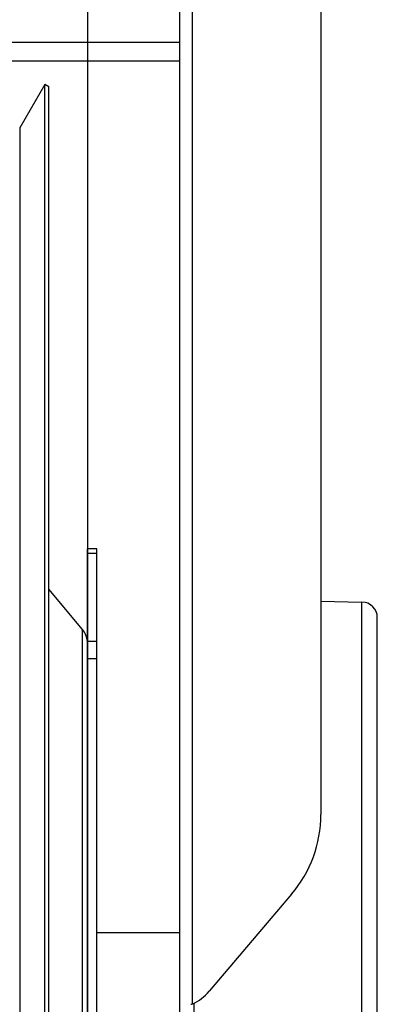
# Model space of a CAD drawing. Extents: x 0 to 420, y 0 to 297.
# Tile 16 of 18: x 223 to 235, y 208 to 239. Entities that reach past the tile are written whole.
import ezdxf

# ---------------------------------------------------------------- set-up
doc = ezdxf.new("R2010")
doc.units = 0
doc.header["$LTSCALE"] = 23.1
for name, color, linetype in [('110528_DXF_CONTINUOUS_LINE', 7, 'CONTINUOUS'), ('110528_DXF_DIMENSION', 7, 'CONTINUOUS'), ('110536_DXF_CONTINUOUS_LINE', 7, 'CONTINUOUS'), ('110618_DXF_CONTINUOUS_LINE', 7, 'CONTINUOUS'), ('110685_DXF_CONTINUOUS_LINE', 7, 'CONTINUOUS'), ('110801_DXF_CONTINUOUS_LINE', 7, 'CONTINUOUS'), ('SPRING_DUMMYDXF_CONTINUOUS', 7, 'CONTINUOUS')]:
    doc.layers.add(name, color=color, linetype=linetype)

msp = doc.modelspace()

# ---------------------------------------------------------------- linework, layer by layer
at = {"layer": '110528_DXF_CONTINUOUS_LINE', "color": 7, "linetype": 'CONTINUOUS'}
for p, q in [((224.22379, 237.12037), (223.42475, 235.7364)), ((224.22379, 176.97037), (224.22379, 237.12037)), ((224.35369, 237.04537), (224.22379, 237.12037))]:
    msp.add_line(p, q, dxfattribs=at)
at = {"layer": '110528_DXF_CONTINUOUS_LINE', "color": 3, "linetype": 'CONTINUOUS'}
for p, q in [((224.35369, 177.04537), (224.35369, 237.04537)), ((225.43335, 219.7266), (224.35369, 221.01328)), ((225.58542, 201.33497), (225.58542, 215.86603))]:
    msp.add_line(p, q, dxfattribs=at)
at = {"layer": '110528_DXF_CONTINUOUS_LINE', "color": 9, "linetype": 'CONTINUOUS'}
for p, q in [((223.42475, 235.7364), (223.42475, 178.35435)), ((225.43335, 194.36414), (225.43335, 219.7266))]:
    msp.add_line(p, q, dxfattribs=at)
at = {"layer": '110528_DXF_CONTINUOUS_LINE', "color": 3, "linetype": 'CONTINUOUS'}
msp.add_arc((224.93542, 219.30879), 0.65, 2.502345, 40, dxfattribs=at)
at = {"layer": '110528_DXF_DIMENSION', "color": 2, "linetype": 'CONTINUOUS'}
msp.add_line((225.58542, 248.29479), (225.58542, 165.79595), dxfattribs=at)
at = {"layer": '110536_DXF_CONTINUOUS_LINE', "color": 3, "linetype": 'CONTINUOUS'}
for p, q in [((228.53992, 191.54537), (228.53992, 255.64537)), ((233.03992, 255.60038), (233.03992, 213.82036)), ((232.1041, 211.27785), (229.47483, 208.17931))]:
    msp.add_line(p, q, dxfattribs=at)
at = {"layer": '110536_DXF_CONTINUOUS_LINE', "color": 9, "linetype": 'CONTINUOUS'}
msp.add_line((228.93992, 207.77949), (228.93992, 255.20484), dxfattribs=at)
at = {"layer": '110536_DXF_CONTINUOUS_LINE', "color": 3, "linetype": 'CONTINUOUS'}
for centre, radius, start, end in [((229.11094, 213.82302), 3.92898, 319.624496, 359.961193), ((228.33279, 209.14948), 1.49849, 293.901184, 319.651923), ((228.49358, 209.3073), 1.59167, 284.180765, 286.285446)]:
    msp.add_arc(centre, radius, start, end, dxfattribs=at)
at = {"layer": '110618_DXF_CONTINUOUS_LINE', "color": 3, "linetype": 'CONTINUOUS'}
msp.add_line((225.58542, 215.86603), (225.58542, 222.29537), dxfattribs=at)
at = {"layer": '110618_DXF_CONTINUOUS_LINE', "color": 7, "linetype": 'CONTINUOUS'}
for p, q in [((225.88542, 222.29537), (225.58542, 222.29537)), ((225.88542, 191.79537), (225.88542, 222.29537))]:
    msp.add_line(p, q, dxfattribs=at)
at = {"layer": '110618_DXF_CONTINUOUS_LINE', "color": 9, "linetype": 'CONTINUOUS'}
for p, q in [((225.58542, 222.15997), (225.88542, 222.15997)), ((225.88542, 219.33721), (225.58542, 219.33721)), ((225.88542, 218.78777), (225.58542, 218.78777))]:
    msp.add_line(p, q, dxfattribs=at)
at = {"layer": '110685_DXF_CONTINUOUS_LINE', "color": 7, "linetype": 'CONTINUOUS'}
msp.add_line((228.53992, 210.04537), (225.88542, 210.04537), dxfattribs=at)
at = {"layer": '110801_DXF_CONTINUOUS_LINE', "color": 9, "linetype": 'CONTINUOUS'}
msp.add_line((228.53992, 238.46108), (156.33992, 238.46108), dxfattribs=at)
at = {"layer": '110801_DXF_CONTINUOUS_LINE', "color": 7, "linetype": 'CONTINUOUS'}
msp.add_line((228.53992, 237.86515), (156.33992, 237.86515), dxfattribs=at)
at = {"layer": 'SPRING_DUMMYDXF_CONTINUOUS', "color": 7, "linetype": 'CONTINUOUS'}
for p, q in [((233.03992, 220.63207), (234.35103, 220.60294)), ((234.83992, 193.98768), (234.83992, 220.10306)), ((228.98992, 191.54537), (228.98992, 207.80291))]:
    msp.add_line(p, q, dxfattribs=at)
at = {"layer": 'SPRING_DUMMYDXF_CONTINUOUS', "color": 9, "linetype": 'CONTINUOUS'}
msp.add_line((234.35103, 193.4878), (234.35103, 220.60294), dxfattribs=at)
at = {"layer": 'SPRING_DUMMYDXF_CONTINUOUS', "color": 7, "linetype": 'CONTINUOUS'}
msp.add_arc((234.33992, 220.10306), 0.5, 0, 88.72697, dxfattribs=at)

doc.saveas('drawing.dxf')
